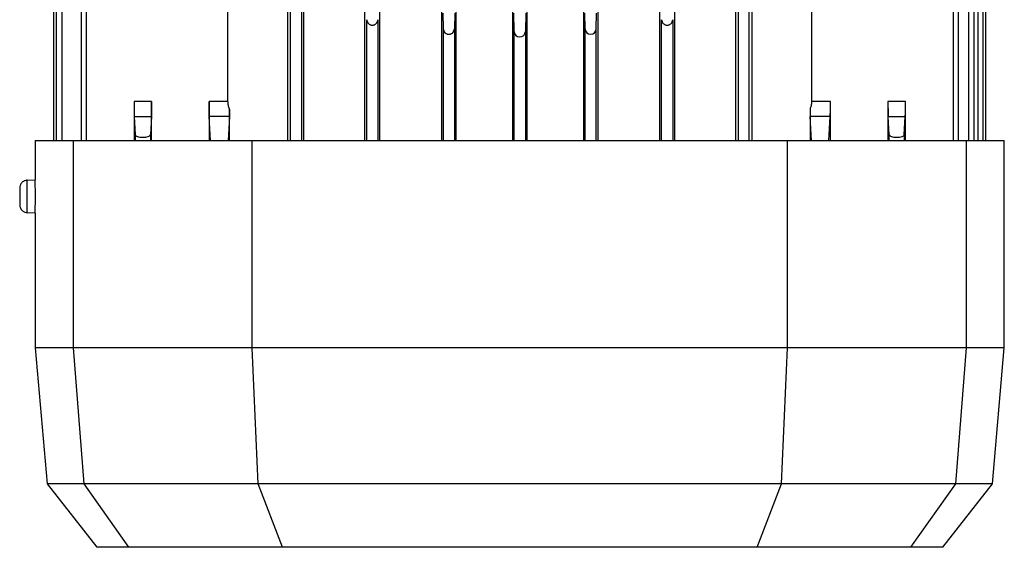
# Model space of a CAD drawing. Header units: millimetres. Extents: x 0 to 420, y 0 to 297.
# Tile 43 of 62: x 214.16 to 224.18, y 222.2 to 227.57. Entities that reach past the tile are written whole.
import ezdxf

# ---------------------------------------------------------------- set-up
doc = ezdxf.new("R2010")
doc.units = ezdxf.units.MM

msp = doc.modelspace()

# ---------------------------------------------------------------- linework, layer by layer
at = {"color": 7, "linetype": 'Continuous', "lineweight": 25}
for p, q in [((216.88217, 234.19691), (216.88217, 226.34029)), ((217.0498, 226.34029), (217.0498, 234.19691)), ((217.66722, 234.19691), (217.66722, 226.34029)), ((217.82333, 226.34029), (217.82333, 234.19691)), ((218.44921, 234.19691), (218.44921, 226.34029)), ((218.59951, 226.34029), (218.59951, 234.19691)), ((219.89365, 234.19691), (219.89365, 226.34029)), ((220.04395, 226.34029), (220.04395, 234.19691)), ((220.66984, 234.19691), (220.66984, 226.34029)), ((220.82594, 226.34029), (220.82594, 234.19691)), ((221.44337, 234.19691), (221.44337, 226.34029)), ((221.611, 226.34029), (221.611, 234.19691)), ((222.21659, 234.19691), (222.21659, 226.73779)), ((223.81609, 226.34029), (223.81609, 234.02643)), ((223.87175, 226.34029), (223.87175, 234.01917)), ((223.90854, 234.04791), (223.90854, 226.34029)), ((223.96421, 226.34029), (223.96421, 234.0383)), ((223.99187, 226.34029), (223.99187, 234.04409)), ((216.91045, 233.99178), (216.91045, 226.34029)), ((217.02399, 234.00286), (217.02399, 226.34029)), ((221.46917, 234.00286), (221.46917, 226.34029)), ((221.58271, 226.34029), (221.58271, 233.99178)), ((223.6567, 233.99178), (223.6567, 226.34029)), ((223.71237, 226.34029), (223.71237, 233.987)), ((214.50129, 228.43586), (214.50129, 226.34029)), ((214.52896, 228.43537), (214.52896, 226.34029)), ((214.58462, 228.4344), (214.58462, 226.34029)), ((214.7808, 228.43098), (214.7808, 226.34029)), ((214.83646, 226.34029), (214.83646, 228.43001)), ((216.27658, 226.73779), (216.27658, 228.43881)), ((219.17225, 228.06071), (219.17225, 226.34029)), ((219.32091, 226.34029), (219.32091, 228.06071)), ((218.46474, 227.63815), (218.46788, 227.47813)), ((218.58456, 227.63815), (218.58142, 227.47813)), ((219.18981, 227.45046), (219.18613, 227.63815)), ((219.30704, 227.63815), (219.30335, 227.45046)), ((219.91175, 227.47813), (219.9086, 227.63815)), ((220.02529, 227.47813), (220.02843, 227.63815)), ((217.68916, 226.34029), (217.68916, 227.57058)), ((217.80271, 227.57058), (217.80271, 226.34029)), ((220.69046, 226.34029), (220.69046, 227.57058)), ((220.804, 227.57058), (220.804, 226.34029)), ((218.46788, 227.47813), (218.46788, 226.34029)), ((218.58142, 227.47813), (218.58142, 226.34029)), ((219.18981, 226.34029), (219.18981, 227.45046)), ((219.30335, 227.45046), (219.30335, 226.34029)), ((219.91175, 226.34029), (219.91175, 227.47813)), ((220.02529, 226.34029), (220.02529, 227.47813)), ((215.32072, 226.73779), (215.32072, 226.34029)), ((215.4988, 226.73779), (215.32072, 226.73779)), ((215.4988, 226.34029), (215.4988, 226.73779)), ((216.08433, 226.73779), (216.08433, 226.34029)), ((216.27658, 226.73779), (216.08433, 226.73779)), ((222.40884, 226.73779), (222.21659, 226.73779)), ((222.40884, 226.34029), (222.40884, 226.73779)), ((222.99436, 226.73779), (222.99436, 226.34029)), ((223.17245, 226.73779), (222.99436, 226.73779)), ((223.17245, 226.34029), (223.17245, 226.73779)), ((216.29223, 226.34029), (216.29223, 226.6612)), ((222.20094, 226.6612), (222.20094, 226.34029)), ((215.32281, 226.58534), (215.4967, 226.58534)), ((215.32281, 226.58534), (215.33275, 226.40132)), ((215.4967, 226.58534), (215.48684, 226.40242)), ((216.09965, 226.34029), (216.08642, 226.58534)), ((216.29051, 226.58534), (216.08642, 226.58534)), ((216.29051, 226.58534), (216.27729, 226.34029)), ((222.21587, 226.34029), (222.20265, 226.58534)), ((222.40674, 226.58534), (222.20265, 226.58534)), ((222.39351, 226.34029), (222.40674, 226.58534)), ((222.99646, 226.58534), (223.17035, 226.58534)), ((223.00633, 226.40242), (222.99646, 226.58534)), ((223.16042, 226.40132), (223.17035, 226.58534)), ((215.33275, 226.40132), (215.33275, 226.34029)), ((215.48684, 226.40242), (215.48684, 226.34029)), ((223.00633, 226.34029), (223.00633, 226.40242)), ((223.16042, 226.40132), (223.16042, 226.34029)), ((214.31472, 226.34029), (214.31472, 225.94161)), ((214.31472, 226.34029), (214.70093, 226.34029)), ((214.70093, 226.34029), (214.70093, 224.23127)), ((214.70093, 226.34029), (216.52269, 226.34029)), ((216.52269, 224.23127), (216.52269, 226.34029)), ((216.52269, 226.34029), (221.97047, 226.34029)), ((221.97047, 224.23127), (221.97047, 226.34029)), ((221.97047, 226.34029), (223.79223, 226.34029)), ((223.79223, 224.23127), (223.79223, 226.34029)), ((223.79223, 226.34029), (224.17844, 226.34029)), ((224.17844, 224.23127), (224.17844, 226.34029)), ((214.23413, 225.9381), (214.31472, 225.94161)), ((214.23413, 225.60686), (214.23413, 225.9381)), ((214.31472, 225.60334), (214.23413, 225.60686)), ((214.31472, 225.60334), (214.31472, 224.23127)), ((214.31472, 224.23127), (214.43559, 222.84983)), ((214.70093, 224.23127), (214.31472, 224.23127)), ((214.70093, 224.23127), (214.80956, 222.84983)), ((216.52269, 224.23127), (214.70093, 224.23127)), ((216.58225, 222.84983), (216.52269, 224.23127)), ((221.97047, 224.23127), (216.52269, 224.23127)), ((221.91092, 222.84983), (221.97047, 224.23127)), ((223.79223, 224.23127), (221.97047, 224.23127)), ((223.68361, 222.84983), (223.79223, 224.23127)), ((224.17844, 224.23127), (223.79223, 224.23127)), ((224.05758, 222.84983), (224.17844, 224.23127)), ((214.43559, 222.84983), (214.94065, 222.20337)), ((214.80956, 222.84983), (214.43559, 222.84983)), ((216.58225, 222.84983), (214.80956, 222.84983)), ((214.80956, 222.84983), (215.26455, 222.20337)), ((221.91092, 222.84983), (216.58225, 222.84983)), ((216.83054, 222.20337), (216.58225, 222.84983)), ((221.66263, 222.20337), (221.91092, 222.84983)), ((223.68361, 222.84983), (221.91092, 222.84983)), ((223.22861, 222.20337), (223.68361, 222.84983)), ((223.55251, 222.20337), (224.05758, 222.84983)), ((224.05758, 222.84983), (223.68361, 222.84983)), ((215.26455, 222.20337), (214.94065, 222.20337)), ((216.83054, 222.20337), (215.26455, 222.20337)), ((221.66263, 222.20337), (216.83054, 222.20337)), ((223.22861, 222.20337), (221.66263, 222.20337)), ((223.55251, 222.20337), (223.22861, 222.20337))]:
    msp.add_line(p, q, dxfattribs=at)
for centre, radius, start, end in [((219.24658, 227.45158), 0.05678, 181.125032, 358.874968), ((219.96852, 227.47924), 0.05678, 181.125033, 358.874968), ((226.89032, 226.71511), 3.89603, 179.66644, 181.908733), ((224.35033, 226.67194), 2.14942, 180.28629, 182.309058)]:
    msp.add_arc(centre, radius, start, end, dxfattribs=at)
for centre, start_param in [((222.40565, 226.73779), 3.49065851), ((223.16926, 226.73779), 3.4906585)]:
    msp.add_ellipse(centre, major_axis=(0, 0.16223), ratio=0.01964768, start_param=start_param, end_param=4.71238897, dxfattribs=at)
for points, knots in [([(217.68916, 227.57058), (217.69008, 227.56336), (217.69185, 227.54944), (217.70254, 227.53377), (217.7142, 227.52416), (217.72404, 227.51892), (217.73475, 227.51566), (217.74593, 227.51456), (217.75712, 227.51566), (217.76782, 227.51892), (217.77766, 227.52415), (217.78932, 227.53376), (217.80002, 227.54944), (217.80179, 227.56336), (217.80271, 227.57058)], [0, 0, 0, 0, 0.14358261, 0.27667887, 0.33750828, 0.39451015, 0.44849744, 0.49999966, 0.55149135, 0.60548917, 0.66228517, 0.72332113, 0.85641739, 1, 1, 1, 1]), ([(220.69046, 227.57058), (220.69138, 227.56336), (220.69315, 227.54944), (220.70384, 227.53377), (220.71549, 227.52416), (220.72533, 227.51892), (220.73605, 227.51566), (220.74723, 227.51456), (220.75841, 227.51566), (220.76911, 227.51892), (220.77896, 227.52415), (220.79062, 227.53376), (220.80131, 227.54944), (220.80308, 227.56336), (220.804, 227.57058)], [0, 0, 0, 0, 0.14358261, 0.27667887, 0.33750828, 0.39451015, 0.44849744, 0.49999966, 0.55149135, 0.60548917, 0.66228517, 0.72332113, 0.85641739, 1, 1, 1, 1]), ([(218.46788, 227.47813), (218.4688, 227.4709), (218.47056, 227.45698), (218.48126, 227.44131), (218.49291, 227.4317), (218.50275, 227.42646), (218.51347, 227.4232), (218.52465, 227.4221), (218.53583, 227.4232), (218.54653, 227.42646), (218.55637, 227.4317), (218.56804, 227.4413), (218.57873, 227.45698), (218.5805, 227.4709), (218.58142, 227.47813)], [0, 0, 0, 0, 0.1435826, 0.27667887, 0.33750828, 0.39451015, 0.44849745, 0.49999966, 0.55149135, 0.60548917, 0.66228517, 0.72332113, 0.8564174, 1, 1, 1, 1]), ([(215.32072, 226.73779), (215.32074, 226.72153), (215.3208, 226.68847), (215.32124, 226.64463), (215.32192, 226.60716), (215.3225, 226.59293), (215.32281, 226.58534)], [0, 0, 0, 0, 0.245938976, 0.49991308, 0.733369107, 1, 1, 1, 1]), ([(216.08642, 226.58534), (216.08611, 226.59293), (216.08552, 226.60716), (216.08485, 226.64463), (216.08441, 226.68847), (216.08435, 226.72153), (216.08433, 226.73779)], [0, 0, 0, 0, 0.26663089, 0.50008692, 0.75406102, 1, 1, 1, 1]), ([(216.29223, 226.6612), (216.28766, 226.67333), (216.27877, 226.69696), (216.27729, 226.72442), (216.27658, 226.73779)], [0, 0, 0, 0, 0.51295323, 1, 1, 1, 1]), ([(222.21659, 226.73779), (222.21567, 226.72264), (222.21402, 226.69515), (222.20499, 226.67172), (222.20094, 226.6612)], [0, 0, 0, 0, 0.5514379, 1, 1, 1, 1]), ([(215.33275, 226.40132), (215.33405, 226.39772), (215.33665, 226.39059), (215.35432, 226.38159), (215.37556, 226.37659), (215.39481, 226.37462), (215.40978, 226.37421), (215.42477, 226.37483), (215.44402, 226.37708), (215.46526, 226.38238), (215.48293, 226.39163), (215.48553, 226.39881), (215.48684, 226.40242)], [0, 0, 0, 0, 0.128335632, 0.25449928, 0.377728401, 0.438709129, 0.499597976, 0.560342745, 0.62158446, 0.745096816, 0.871541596, 1, 1, 1, 1]), ([(223.00633, 226.40242), (223.00764, 226.39881), (223.01024, 226.39163), (223.0279, 226.38238), (223.04913, 226.37708), (223.06838, 226.37483), (223.08335, 226.37421), (223.09834, 226.37462), (223.11759, 226.37659), (223.13884, 226.38159), (223.15652, 226.39059), (223.15911, 226.39772), (223.16042, 226.40132)], [0, 0, 0, 0, 0.1284584, 0.25490318, 0.37841554, 0.43948306, 0.50040187, 0.56111678, 0.6222716, 0.74550072, 0.87166437, 1, 1, 1, 1]), ([(214.23413, 225.9381), (214.223, 225.93625), (214.19989, 225.93243), (214.17407, 225.9105), (214.15907, 225.88381), (214.15737, 225.86575), (214.15655, 225.85706)], [0, 0, 0, 0, 0.27080755, 0.56228828, 0.78919063, 1, 1, 1, 1]), ([(214.31472, 225.60334), (214.31477, 225.60588), (214.31486, 225.61096), (214.31546, 225.65003), (214.31603, 225.70593), (214.31627, 225.77247), (214.31603, 225.83901), (214.31546, 225.89492), (214.31486, 225.934), (214.31477, 225.93908), (214.31472, 225.94161)], [0, 0, 0, 0, 0.124946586, 0.249888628, 0.374878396, 0.499971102, 0.625096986, 0.750108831, 0.87505889, 1, 1, 1, 1]), ([(214.15655, 225.85706), (214.15655, 225.85639), (214.15655, 225.85489), (214.15655, 225.84344), (214.15655, 225.82817), (214.15655, 225.8123), (214.15655, 225.7933), (214.15655, 225.77248), (214.15655, 225.75165), (214.15655, 225.73265), (214.15655, 225.71678), (214.15655, 225.70152), (214.15655, 225.69007), (214.15655, 225.68856), (214.15655, 225.6879)], [0, 0, 0, 0, 0.090318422, 0.204563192, 0.271419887, 0.343936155, 0.420785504, 0.5, 0.579214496, 0.656063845, 0.728580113, 0.795436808, 0.909681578, 1, 1, 1, 1]), ([(214.15655, 225.6879), (214.1579, 225.6767), (214.16072, 225.65345), (214.1815, 225.62669), (214.20751, 225.61054), (214.22547, 225.60805), (214.23413, 225.60686)], [0, 0, 0, 0, 0.270807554, 0.562288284, 0.789190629, 1, 1, 1, 1])]:
    msp.add_open_spline(points, degree=3, knots=knots, dxfattribs=at)
for points in [[(215.4988, 226.73779), (215.49877, 226.72126), (215.49871, 226.6882), (215.49826, 226.64345), (215.49759, 226.60643), (215.497, 226.59237), (215.4967, 226.58534)], [(216.29223, 226.6612), (216.29201, 226.64452), (216.29158, 226.61116), (216.29087, 226.59395), (216.29051, 226.58534)]]:
    msp.add_open_spline(points, degree=3, dxfattribs=at)

doc.saveas('drawing.dxf')
